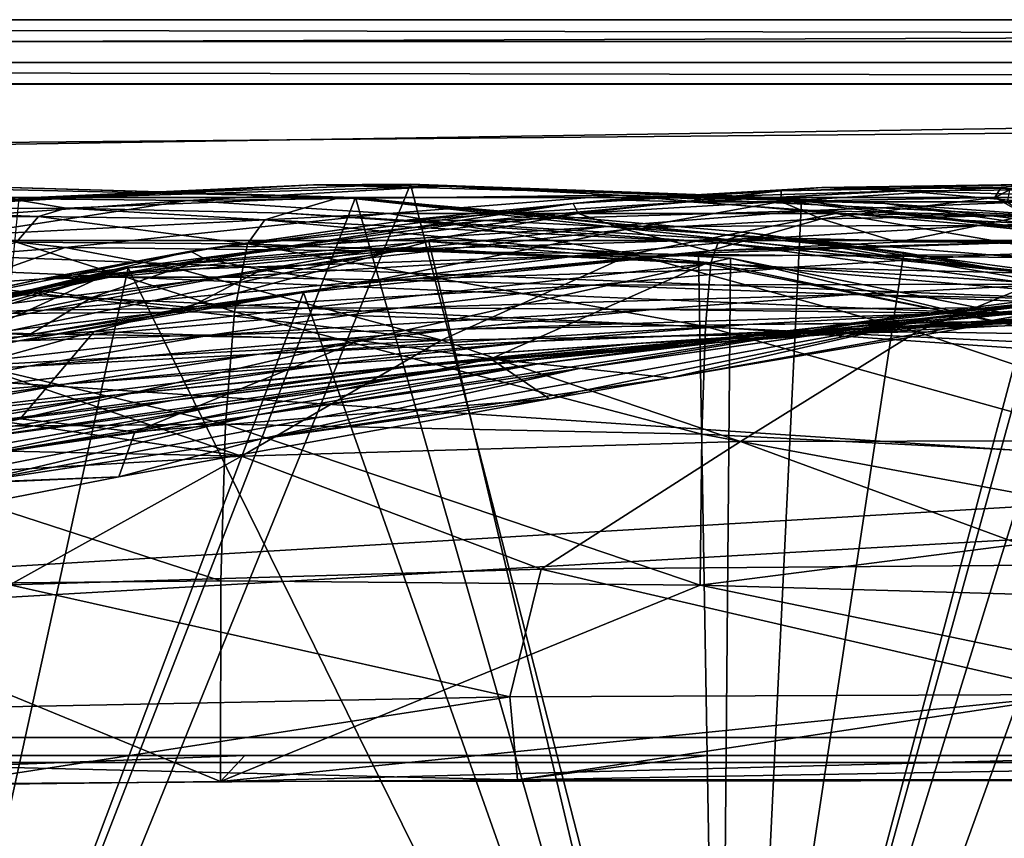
# Model space of a CAD drawing. Header units: metres. Extents: x 0 to 903, y -903 to 0.
# Tile 215 of 234: x 447 to 516, y -57 to 0. Entities that reach past the tile are written whole.
import ezdxf

# ---------------------------------------------------------------- set-up
doc = ezdxf.new("R2010")
doc.units = ezdxf.units.M

msp = doc.modelspace()

# ---------------------------------------------------------------- linework, layer by layer
at = {"layer": 'top0'}
for points in [[(842.079285, -37.838261, 2063.059814), (844.306091, -34.448139, 2063.059814), (133.377289, -4.519207, 2063.059814)], [(844.306091, -34.448139, 2063.059814), (847.696228, -32.221325, 2063.059814), (133.377289, -4.519207, 2063.059814)], [(133.377289, -4.519207, 2063.059814), (847.696228, -32.221325, 2063.059814), (887.377258, -4.519207, 2063.059814)], [(133.377289, -4.519207, 2063.059814), (163.519562, -51.518902, 2063.059814), (836.377136, -51.518902, 2063.059814)], [(842.079285, -37.838261, 2063.059814), (133.377289, -4.519207, 2063.059814), (836.377136, -51.518902, 2063.059814)], [(887.377258, -4.519207, 163.059708), (847.696228, -32.221325, 163.059708), (133.377289, -4.519207, 163.059708)], [(847.696228, -32.221325, 163.059708), (844.306091, -34.448139, 163.059708), (133.377289, -4.519207, 163.059708)], [(133.377289, -4.519207, 163.059708), (844.306091, -34.448139, 163.059708), (842.079285, -37.838261, 163.059708)], [(133.377289, -4.519207, 163.059708), (842.079285, -37.838261, 163.059708), (836.377136, -51.518902, 163.059708)], [(836.377136, -51.518902, 163.059708), (163.519562, -51.518902, 163.059708), (133.377289, -4.519207, 163.059708)], [(887.377258, -4.519207, 163.059708), (133.377289, -4.519207, 163.059708), (887.377258, -4.519207, 173.920044)], [(133.377289, -4.519207, 163.059708), (133.377289, -4.519207, 2063.059814), (887.377258, -4.519207, 173.920044)], [(887.377258, -4.519207, 173.920044), (133.377289, -4.519207, 2063.059814), (887.377258, -4.519207, 2051.920166)], [(133.377289, -4.519207, 2063.059814), (887.377258, -4.519207, 2063.059814), (887.377258, -4.519207, 2051.920166)], [(470.493347, -12.454998, 1608.189087), (440.62085, -11.577453, 1611.000122), (431.912292, -11.590517, 1608.211792)], [(436.486115, -99.686302, 1605.904907), (470.493347, -12.454998, 1608.189087), (431.912292, -11.590517, 1608.211792)], [(440.62085, -11.577453, 1611.000122), (450.223816, -13.199963, 1717.807373), (434.812103, -13.259575, 1717.66394)], [(497.423981, -101.513016, 620.164551), (438.393463, -99.792473, 620.119507), (474.334778, -11.520406, 617.807983)], [(438.393463, -99.792473, 620.119507), (446.94281, -12.499131, 617.833618), (474.334778, -11.520406, 617.807983)], [(467.553864, -11.55794, 614.797363), (439.788452, -13.09072, 614.894409), (447.631104, -12.537746, 562.615112)], [(446.94281, -12.499131, 617.833618), (439.788452, -13.09072, 614.894409), (467.553864, -11.55794, 614.797363)], [(440.62085, -11.577453, 1611.000122), (469.460388, -12.433165, 1611.014282), (450.223816, -13.199963, 1717.807373)], [(469.460388, -12.433165, 1611.014282), (440.62085, -11.577453, 1611.000122), (470.493347, -12.454998, 1608.189087)], [(474.334778, -11.520406, 617.807983), (446.94281, -12.499131, 617.833618), (467.553864, -11.55794, 614.797363)], [(467.553864, -11.55794, 614.797363), (447.631104, -12.537746, 562.615112), (476.623627, -11.650246, 562.581543)], [(476.623627, -11.650246, 562.581543), (447.631104, -12.537746, 562.615112), (458.735779, -12.652459, 509.307831)], [(458.735779, -12.652459, 509.307831), (488.904602, -12.282374, 509.239197), (476.623627, -11.650246, 562.581543)], [(474.334778, -11.520406, 617.807983), (467.553864, -11.55794, 614.797363), (497.530182, -12.353572, 614.80658)], [(497.530182, -12.353572, 614.80658), (467.553864, -11.55794, 614.797363), (476.623627, -11.650246, 562.581543)], [(501.71936, -12.687592, 617.838562), (474.334778, -11.520406, 617.807983), (497.530182, -12.353572, 614.80658)], [(474.334778, -11.520406, 617.807983), (501.71936, -12.687592, 617.838562), (497.423981, -101.513016, 620.164551)], [(488.904602, -12.282374, 509.239197), (507.57196, -12.879832, 562.68634), (476.623627, -11.650246, 562.581543)], [(476.623627, -11.650246, 562.581543), (507.57196, -12.879832, 562.68634), (497.530182, -12.353572, 614.80658)], [(515.708801, -11.727466, 838.24292), (518.843079, -11.52635, 895.604187), (500.294281, -11.990452, 838.314758)], [(518.843079, -11.52635, 895.604187), (503.143982, -11.74542, 895.662537), (500.294281, -11.990452, 838.314758)], [(518.843079, -11.52635, 895.604187), (524.70697, -11.857764, 952.495422), (503.143982, -11.74542, 895.662537)], [(519.129761, -11.558647, 875.126953), (518.843079, -11.52635, 895.604187), (515.708801, -11.727466, 838.24292)], [(516.312012, -11.92251, 818.808533), (519.129761, -11.558647, 875.126953), (515.708801, -11.727466, 838.24292)], [(472.839905, -13.564385, 456.759827), (488.904602, -12.282374, 509.239197), (458.735779, -12.652459, 509.307831)], [(504.144501, -13.566189, 456.6586), (488.904602, -12.282374, 509.239197), (472.839905, -13.564385, 456.759827)], [(488.300873, -12.607658, 895.702209), (485.726715, -12.882191, 838.363281), (503.143982, -11.74542, 895.662537)], [(503.143982, -11.74542, 895.662537), (485.726715, -12.882191, 838.363281), (500.294281, -11.990452, 838.314758)], [(485.726715, -12.882191, 838.363281), (486.092316, -13.578772, 780.316284), (500.294281, -11.990452, 838.314758)], [(500.294281, -11.990452, 838.314758), (486.092316, -13.578772, 780.316284), (500.281616, -12.722794, 780.268066)], [(508.872101, -11.992947, 952.533508), (488.300873, -12.607658, 895.702209), (503.143982, -11.74542, 895.662537)], [(493.85672, -12.760496, 952.559692), (488.300873, -12.607658, 895.702209), (508.872101, -11.992947, 952.533508)], [(520.69043, -13.823624, 509.420135), (488.904602, -12.282374, 509.239197), (504.144501, -13.566189, 456.6586)], [(520.69043, -13.823624, 509.420135), (507.57196, -12.879832, 562.68634), (488.904602, -12.282374, 509.239197)], [(517.560913, -12.74689, 1009.129333), (493.85672, -12.760496, 952.559692), (508.872101, -11.992947, 952.533508)], [(507.57196, -12.879832, 562.68634), (528.914673, -15.936707, 614.943726), (497.530182, -12.353572, 614.80658)], [(501.71936, -12.687592, 617.838562), (497.530182, -12.353572, 614.80658), (528.914673, -15.936707, 614.943726)], [(515.263489, -12.455976, 780.196472), (515.708801, -11.727466, 838.24292), (500.281616, -12.722794, 780.268066)], [(515.708801, -11.727466, 838.24292), (500.294281, -11.990452, 838.314758), (500.281616, -12.722794, 780.268066)], [(524.70697, -11.857764, 952.495422), (508.872101, -11.992947, 952.533508), (503.143982, -11.74542, 895.662537)], [(524.70697, -11.857764, 952.495422), (533.381409, -12.735279, 1009.112), (508.872101, -11.992947, 952.533508)], [(533.381409, -12.735279, 1009.112), (517.560913, -12.74689, 1009.129333), (508.872101, -11.992947, 952.533508)], [(516.312012, -11.92251, 818.808533), (515.708801, -11.727466, 838.24292), (515.263489, -12.455976, 780.196472)], [(516.154602, -12.79586, 761.850342), (516.312012, -11.92251, 818.808533), (515.263489, -12.455976, 780.196472)], [(439.788452, -13.09072, 614.894409), (420.31778, -15.217979, 562.786987), (447.631104, -12.537746, 562.615112)], [(447.631104, -12.537746, 562.615112), (420.31778, -15.217979, 562.786987), (430.100006, -14.685354, 509.626068)], [(447.631104, -12.537746, 562.615112), (430.100006, -14.685354, 509.626068), (458.735779, -12.652459, 509.307831)], [(458.735779, -12.652459, 509.307831), (430.100006, -14.685354, 509.626068), (442.764496, -15.107247, 457.192108)], [(436.486115, -99.686302, 1605.904907), (495.991272, -101.507111, 1605.857178), (470.493347, -12.454998, 1608.189087)], [(442.764496, -15.107247, 457.192108), (472.839905, -13.564385, 456.759827), (458.735779, -12.652459, 509.307831)], [(469.460388, -12.433165, 1611.014282), (465.652832, -13.537316, 1717.900269), (450.223816, -13.199963, 1717.807373)], [(458.950409, -16.198446, 838.390564), (485.726715, -12.882191, 838.363281), (474.269958, -14.020151, 895.723267)], [(485.726715, -12.882191, 838.363281), (458.950409, -16.198446, 838.390564), (459.917786, -16.734985, 780.342651)], [(486.092316, -13.578772, 780.316284), (485.726715, -12.882191, 838.363281), (459.917786, -16.734985, 780.342651)], [(465.652832, -13.537316, 1717.900269), (469.460388, -12.433165, 1611.014282), (496.523987, -15.397907, 1717.933838)], [(469.460388, -12.433165, 1611.014282), (498.121948, -14.931726, 1610.943604), (496.523987, -15.397907, 1717.933838)], [(498.121948, -14.931726, 1610.943604), (469.460388, -12.433165, 1611.014282), (508.894043, -16.291275, 1608.088501)], [(508.894043, -16.291275, 1608.088501), (469.460388, -12.433165, 1611.014282), (470.493347, -12.454998, 1608.189087)], [(495.991272, -101.507111, 1605.857178), (508.894043, -16.291275, 1608.088501), (470.493347, -12.454998, 1608.189087)], [(474.269958, -14.020151, 895.723267), (488.300873, -12.607658, 895.702209), (493.85672, -12.760496, 952.559692)], [(474.269958, -14.020151, 895.723267), (485.726715, -12.882191, 838.363281), (488.300873, -12.607658, 895.702209)], [(479.619019, -14.072236, 952.574036), (474.269958, -14.020151, 895.723267), (493.85672, -12.760496, 952.559692)], [(479.619019, -14.072236, 952.574036), (493.85672, -12.760496, 952.559692), (502.477234, -13.354754, 1009.141663)], [(486.092316, -13.578772, 780.316284), (489.402588, -14.701887, 721.319885), (500.281616, -12.722794, 780.268066)], [(500.281616, -12.722794, 780.268066), (489.402588, -14.701887, 721.319885), (503.110931, -13.94687, 721.286072)], [(502.477234, -13.354754, 1009.141663), (493.85672, -12.760496, 952.559692), (517.560913, -12.74689, 1009.129333)], [(501.71936, -12.687592, 617.838562), (528.363281, -15.90432, 617.922791), (497.423981, -101.513016, 620.164551)], [(515.263489, -12.455976, 780.196472), (500.281616, -12.722794, 780.268066), (503.110931, -13.94687, 721.286072)], [(528.363281, -15.90432, 617.922791), (501.71936, -12.687592, 617.838562), (528.914673, -15.936707, 614.943726)], [(529.325684, -14.027858, 1065.650024), (502.477234, -13.354754, 1009.141663), (517.560913, -12.74689, 1009.129333)], [(517.512024, -13.716209, 721.235718), (515.263489, -12.455976, 780.196472), (503.110931, -13.94687, 721.286072)], [(539.796692, -16.60578, 562.686707), (507.57196, -12.879832, 562.68634), (520.69043, -13.823624, 509.420135)], [(539.796692, -16.60578, 562.686707), (528.914673, -15.936707, 614.943726), (507.57196, -12.879832, 562.68634)], [(516.154602, -12.79586, 761.850342), (515.263489, -12.455976, 780.196472), (517.512024, -13.716209, 721.235718)], [(448.301758, -13.792759, 1772.519653), (432.489746, -13.960463, 1772.302612), (434.812103, -13.259575, 1717.66394)], [(434.812103, -13.259575, 1717.66394), (450.223816, -13.199963, 1717.807373), (448.301758, -13.792759, 1772.519653)], [(450.164978, -15.955181, 431.28775), (472.839905, -13.564385, 456.759827), (442.764496, -15.107247, 457.192108)], [(450.223816, -13.199963, 1717.807373), (464.144623, -14.011179, 1772.66394), (448.301758, -13.792759, 1772.519653)], [(489.893097, -16.398525, 405.125092), (472.839905, -13.564385, 456.759827), (450.164978, -15.955181, 431.28775)], [(450.223816, -13.199963, 1717.807373), (465.652832, -13.537316, 1717.900269), (464.144623, -14.011179, 1772.66394)], [(486.092316, -13.578772, 780.316284), (459.917786, -16.734985, 780.342651), (463.907623, -17.516373, 721.338074)], [(489.402588, -14.701887, 721.319885), (486.092316, -13.578772, 780.316284), (463.907623, -17.516373, 721.338074)], [(465.652832, -13.537316, 1717.900269), (495.890411, -15.602613, 1772.733154), (464.144623, -14.011179, 1772.66394)], [(495.890411, -15.602613, 1772.733154), (465.652832, -13.537316, 1717.900269), (496.523987, -15.397907, 1717.933838)], [(504.144501, -13.566189, 456.6586), (472.839905, -13.564385, 456.759827), (489.893097, -16.398525, 405.125092)], [(488.092499, -14.4817, 1009.148804), (479.619019, -14.072236, 952.574036), (502.477234, -13.354754, 1009.141663)], [(488.092499, -14.4817, 1009.148804), (502.477234, -13.354754, 1009.141663), (514.278748, -14.411329, 1065.6521)], [(522.29126, -16.69252, 404.999176), (504.144501, -13.566189, 456.6586), (489.893097, -16.398525, 405.125092)], [(514.278748, -14.411329, 1065.6521), (502.477234, -13.354754, 1009.141663), (529.325684, -14.027858, 1065.650024)], [(503.110931, -13.94687, 721.286072), (508.460419, -15.584117, 663.920166), (517.512024, -13.716209, 721.235718)], [(536.569641, -15.285351, 456.888458), (504.144501, -13.566189, 456.6586), (522.29126, -16.69252, 404.999176)], [(536.569641, -15.285351, 456.888458), (520.69043, -13.823624, 509.420135), (504.144501, -13.566189, 456.6586)], [(508.460419, -15.584117, 663.920166), (522.201233, -15.423938, 663.919556), (517.512024, -13.716209, 721.235718)], [(535.782043, -17.329136, 1511.832886), (563.811584, -13.714565, 1561.91748), (510.899231, -20.912622, 1511.640137)], [(563.811584, -13.714565, 1561.91748), (536.280823, -17.277678, 1561.998047), (510.899231, -20.912622, 1511.640137)], [(446.751587, -15.569982, 1827.190186), (432.489746, -13.960463, 1772.302612), (448.301758, -13.792759, 1772.519653)], [(462.931641, -15.688101, 1827.387939), (446.751587, -15.569982, 1827.190186), (448.301758, -13.792759, 1772.519653)], [(448.301758, -13.792759, 1772.519653), (464.144623, -14.011179, 1772.66394), (462.931641, -15.688101, 1827.387939)], [(461.000885, -15.902235, 895.725647), (458.950409, -16.198446, 838.390564), (474.269958, -14.020151, 895.723267)], [(461.000885, -15.902235, 895.725647), (474.269958, -14.020151, 895.723267), (479.619019, -14.072236, 952.574036)], [(466.111115, -15.851706, 952.576538), (461.000885, -15.902235, 895.725647), (479.619019, -14.072236, 952.574036)], [(464.144623, -14.011179, 1772.66394), (495.383057, -17.018021, 1827.502563), (462.931641, -15.688101, 1827.387939)], [(464.144623, -14.011179, 1772.66394), (495.890411, -15.602613, 1772.733154), (495.383057, -17.018021, 1827.502563)], [(466.111115, -15.851706, 952.576538), (479.619019, -14.072236, 952.574036), (488.092499, -14.4817, 1009.148804)], [(499.806885, -15.269579, 1065.653809), (488.092499, -14.4817, 1009.148804), (514.278748, -14.411329, 1065.6521)], [(489.402588, -14.701887, 721.319885), (495.319733, -16.183268, 663.899475), (503.110931, -13.94687, 721.286072)], [(503.110931, -13.94687, 721.286072), (495.319733, -16.183268, 663.899475), (508.460419, -15.584117, 663.920166)], [(514.278748, -14.411329, 1065.6521), (529.448608, -15.965605, 1122.301147), (499.806885, -15.269579, 1065.653809)], [(544.352112, -15.870751, 1122.300659), (514.278748, -14.411329, 1065.6521), (529.325684, -14.027858, 1065.650024)], [(529.448608, -15.965605, 1122.301147), (514.278748, -14.411329, 1065.6521), (544.352112, -15.870751, 1122.300659)], [(435.186981, -17.153196, 431.658691), (450.164978, -15.955181, 431.28775), (442.764496, -15.107247, 457.192108)], [(463.907623, -17.516373, 721.338074), (470.528442, -18.509378, 663.803223), (489.402588, -14.701887, 721.319885)], [(474.3638, -16.061007, 1009.150879), (466.111115, -15.851706, 952.576538), (488.092499, -14.4817, 1009.148804)], [(470.528442, -18.509378, 663.803223), (495.319733, -16.183268, 663.899475), (489.402588, -14.701887, 721.319885)], [(474.3638, -16.061007, 1009.150879), (488.092499, -14.4817, 1009.148804), (499.806885, -15.269579, 1065.653809)], [(498.121948, -14.931726, 1610.943604), (527.344788, -18.825037, 1717.76355), (496.523987, -15.397907, 1717.933838)], [(498.121948, -14.931726, 1610.943604), (526.554993, -19.059547, 1610.789307), (527.344788, -18.825037, 1717.76355)], [(526.554993, -19.059547, 1610.789307), (498.121948, -14.931726, 1610.943604), (546.891296, -23.081976, 1607.910889)], [(546.891296, -23.081976, 1607.910889), (498.121948, -14.931726, 1610.943604), (508.894043, -16.291275, 1608.088501)], [(462.014984, -20.449392, 1881.945313), (429.176331, -20.694532, 1881.330322), (446.751587, -15.569982, 1827.190186)], [(462.931641, -15.688101, 1827.387939), (462.014984, -20.449392, 1881.945313), (446.751587, -15.569982, 1827.190186)], [(453.281677, -18.026882, 952.567139), (448.439758, -18.177799, 895.709351), (466.111115, -15.851706, 952.576538)], [(448.439758, -18.177799, 895.709351), (461.000885, -15.902235, 895.725647), (466.111115, -15.851706, 952.576538)], [(474.3638, -16.061007, 1009.150879), (453.281677, -18.026882, 952.567139), (466.111115, -15.851706, 952.576538)], [(475.638916, -15.532643, 1564.910034), (496.003113, -101.507164, 1567.161255), (454.565094, -17.367258, 1564.958008)], [(475.638916, -15.532643, 1564.910034), (454.565094, -17.367258, 1564.958008), (474.040039, -15.95679, 1561.944458)], [(462.014984, -20.449392, 1881.945313), (462.931641, -15.688101, 1827.387939), (495.002411, -21.486528, 1882.114014)], [(462.931641, -15.688101, 1827.387939), (495.383057, -17.018021, 1827.502563), (495.002411, -21.486528, 1882.114014)], [(475.638916, -15.532643, 1564.910034), (474.040039, -15.95679, 1561.944458), (494.981476, -17.099455, 1561.972656)], [(485.874695, -16.551174, 1065.654785), (474.3638, -16.061007, 1009.150879), (499.806885, -15.269579, 1065.653809)], [(496.003113, -101.507164, 1567.161255), (475.638916, -15.532643, 1564.910034), (496.759338, -16.710913, 1564.940796)], [(496.759338, -16.710913, 1564.940796), (475.638916, -15.532643, 1564.910034), (494.981476, -17.099455, 1561.972656)], [(485.874695, -16.551174, 1065.654785), (499.806885, -15.269579, 1065.653809), (514.949768, -16.471502, 1122.30127)], [(494.513519, -16.345406, 660.885803), (519.723877, -15.519427, 660.90741), (495.319733, -16.183268, 663.899475)], [(495.991241, -101.507111, 658.655762), (519.723877, -15.519427, 660.90741), (494.513519, -16.345406, 660.885803)], [(495.319733, -16.183268, 663.899475), (519.723877, -15.519427, 660.90741), (508.460419, -15.584117, 663.920166)], [(495.890411, -15.602613, 1772.733154), (527.914978, -19.795883, 1827.241333), (495.383057, -17.018021, 1827.502563)], [(527.661804, -18.721035, 1772.509033), (495.890411, -15.602613, 1772.733154), (496.523987, -15.397907, 1717.933838)], [(495.890411, -15.602613, 1772.733154), (527.661804, -18.721035, 1772.509033), (527.914978, -19.795883, 1827.241333)], [(519.723877, -15.519427, 660.90741), (495.991241, -101.507111, 658.655762), (522.532288, -15.525632, 660.907227)], [(495.991241, -101.507111, 658.655762), (555.510315, -100.250816, 658.68866), (522.532288, -15.525632, 660.907227)], [(496.523987, -15.397907, 1717.933838), (527.344788, -18.825037, 1717.76355), (527.661804, -18.721035, 1772.509033)], [(499.806885, -15.269579, 1065.653809), (529.448608, -15.965605, 1122.301147), (514.949768, -16.471502, 1122.30127)], [(508.446198, -20.834852, 1457.984009), (560.594788, -15.275234, 1512.004272), (535.782043, -17.329136, 1511.832886)], [(530.795715, -18.504261, 1458.24292), (560.594788, -15.275234, 1512.004272), (508.446198, -20.834852, 1457.984009)], [(519.723877, -15.519427, 660.90741), (522.201233, -15.423938, 663.919556), (508.460419, -15.584117, 663.920166)], [(448.439758, -18.177799, 895.709351), (434.966492, -21.054705, 838.324768), (458.950409, -16.198446, 838.390564)], [(458.950409, -16.198446, 838.390564), (434.966492, -21.054705, 838.324768), (447.834137, -18.895727, 780.320801)], [(442.830261, -18.54491, 406.015778), (450.164978, -15.955181, 431.28775), (435.186981, -17.153196, 431.658691)], [(458.265411, -17.489773, 405.625305), (450.164978, -15.955181, 431.28775), (442.830261, -18.54491, 406.015778)], [(452.197479, -21.8262, 1518.983765), (474.040039, -15.95679, 1561.944458), (442.906311, -22.484701, 1518.765625)], [(474.040039, -15.95679, 1561.944458), (453.168549, -17.793518, 1562.034302), (442.906311, -22.484701, 1518.765625)], [(458.950409, -16.198446, 838.390564), (447.834137, -18.895727, 780.320801), (459.917786, -16.734985, 780.342651)], [(461.000885, -15.902235, 895.725647), (448.439758, -18.177799, 895.709351), (458.950409, -16.198446, 838.390564)], [(458.265411, -17.489773, 405.625305), (489.893097, -16.398525, 405.125092), (450.164978, -15.955181, 431.28775)], [(494.981476, -17.099455, 1561.972656), (474.040039, -15.95679, 1561.944458), (452.197479, -21.8262, 1518.983765)], [(454.565094, -17.367258, 1564.958008), (453.168549, -17.793518, 1562.034302), (474.040039, -15.95679, 1561.944458)], [(461.245117, -18.030481, 1009.147888), (453.281677, -18.026882, 952.567139), (474.3638, -16.061007, 1009.150879)], [(489.893097, -16.398525, 405.125092), (458.265411, -17.489773, 405.625305), (476.522217, -22.443432, 355.114563)], [(485.874695, -16.551174, 1065.654785), (461.245117, -18.030481, 1009.147888), (474.3638, -16.061007, 1009.150879)], [(466.842743, -19.097067, 660.813721), (494.513519, -16.345406, 660.885803), (470.528442, -18.509378, 663.803223)], [(466.842743, -19.097067, 660.813721), (495.991241, -101.507111, 658.655762), (494.513519, -16.345406, 660.885803)], [(470.528442, -18.509378, 663.803223), (494.513519, -16.345406, 660.885803), (495.319733, -16.183268, 663.899475)], [(509.806885, -21.854267, 354.61145), (489.893097, -16.398525, 405.125092), (476.522217, -22.443432, 355.114563)], [(485.874695, -16.551174, 1065.654785), (514.949768, -16.471502, 1122.30127), (500.8302, -17.35783, 1122.301025)], [(522.29126, -16.69252, 404.999176), (489.893097, -16.398525, 405.125092), (509.806885, -21.854267, 354.61145)], [(508.894043, -16.291275, 1608.088501), (495.991272, -101.507111, 1605.857178), (546.891296, -23.081976, 1607.910889)], [(497.423981, -101.513016, 620.164551), (528.363281, -15.90432, 617.922791), (556.464417, -100.205589, 620.13031)], [(500.8302, -17.35783, 1122.301025), (514.949768, -16.471502, 1122.30127), (533.693604, -18.121681, 1179.18457)], [(514.949768, -16.471502, 1122.30127), (529.448608, -15.965605, 1122.301147), (548.159058, -18.051569, 1179.180542)], [(514.949768, -16.471502, 1122.30127), (548.159058, -18.051569, 1179.180542), (533.693604, -18.121681, 1179.18457)], [(447.834137, -18.895727, 780.320801), (452.033478, -19.46191, 721.322388), (459.917786, -16.734985, 780.342651)], [(459.917786, -16.734985, 780.342651), (452.033478, -19.46191, 721.322388), (463.907623, -17.516373, 721.338074)], [(470.781799, -22.460718, 1519.420044), (494.981476, -17.099455, 1561.972656), (452.197479, -21.8262, 1518.983765)], [(461.245117, -18.030481, 1009.147888), (485.874695, -16.551174, 1065.654785), (472.444244, -18.209492, 1065.655396)], [(494.981476, -17.099455, 1561.972656), (470.781799, -22.460718, 1519.420044), (479.983337, -23.747101, 1519.638184)], [(472.444244, -18.209492, 1065.655396), (485.874695, -16.551174, 1065.654785), (500.8302, -17.35783, 1122.301025)], [(515.546143, -21.173973, 1562.117554), (494.981476, -17.099455, 1561.972656), (479.983337, -23.747101, 1519.638184)], [(496.759338, -16.710913, 1564.940796), (494.981476, -17.099455, 1561.972656), (515.546143, -21.173973, 1562.117554)], [(495.383057, -17.018021, 1827.502563), (528.104187, -23.79738, 1881.834229), (495.002411, -21.486528, 1882.114014)], [(495.383057, -17.018021, 1827.502563), (527.914978, -19.795883, 1827.241333), (528.104187, -23.79738, 1881.834229)], [(517.500244, -20.846918, 1565.049072), (496.003113, -101.507164, 1567.161255), (496.759338, -16.710913, 1564.940796)], [(517.500244, -20.846918, 1565.049072), (496.759338, -16.710913, 1564.940796), (515.546143, -21.173973, 1562.117554)], [(543.253235, -22.424149, 354.476257), (522.29126, -16.69252, 404.999176), (509.806885, -21.854267, 354.61145)], [(453.168549, -17.793518, 1562.034302), (415.583466, -28.308121, 1518.111328), (433.676605, -23.789267, 1518.547607)], [(453.168549, -17.793518, 1562.034302), (432.77359, -22.580969, 1562.240112), (415.583466, -28.308121, 1518.111328)], [(433.967316, -22.182774, 1565.084106), (432.77359, -22.580969, 1562.240112), (453.168549, -17.793518, 1562.034302)], [(442.906311, -22.484701, 1518.765625), (453.168549, -17.793518, 1562.034302), (433.676605, -23.789267, 1518.547607)], [(454.565094, -17.367258, 1564.958008), (436.501892, -99.687195, 1567.113647), (433.967316, -22.182774, 1565.084106)], [(454.565094, -17.367258, 1564.958008), (433.967316, -22.182774, 1565.084106), (453.168549, -17.793518, 1562.034302)], [(496.003113, -101.507164, 1567.161255), (436.501892, -99.687195, 1567.113647), (454.565094, -17.367258, 1564.958008)], [(476.522217, -22.443432, 355.114563), (458.265411, -17.489773, 405.625305), (442.830261, -18.54491, 406.015778)], [(452.033478, -19.46191, 721.322388), (458.85379, -20.152, 663.731873), (463.907623, -17.516373, 721.338074)], [(458.85379, -20.152, 663.731873), (470.528442, -18.509378, 663.803223), (463.907623, -17.516373, 721.338074)], [(500.8302, -17.35783, 1122.301025), (487.062866, -18.599287, 1122.300415), (472.444244, -18.209492, 1065.655396)], [(486.070496, -24.453058, 1457.692871), (508.446198, -20.834852, 1457.984009), (535.782043, -17.329136, 1511.832886)], [(535.782043, -17.329136, 1511.832886), (510.899231, -20.912622, 1511.640137), (486.070496, -24.453058, 1457.692871)], [(500.8302, -17.35783, 1122.301025), (519.401733, -18.515184, 1179.183228), (487.062866, -18.599287, 1122.300415)], [(510.899231, -20.912622, 1511.640137), (536.280823, -17.277678, 1561.998047), (492.524994, -25.071135, 1525.593872)], [(536.280823, -17.277678, 1561.998047), (515.546143, -21.173973, 1562.117554), (492.524994, -25.071135, 1525.593872)], [(519.401733, -18.515184, 1179.183228), (500.8302, -17.35783, 1122.301025), (533.693604, -18.121681, 1179.18457)], [(530.795715, -18.504261, 1458.24292), (503.659515, -21.463589, 1403.576782), (552.886475, -17.423899, 1458.469604)], [(503.659515, -21.463589, 1403.576782), (523.590881, -19.92218, 1403.821655), (552.886475, -17.423899, 1458.469604)], [(517.500244, -20.846918, 1565.049072), (515.546143, -21.173973, 1562.117554), (536.280823, -17.277678, 1561.998047)], [(434.966492, -21.054705, 838.324768), (448.439758, -18.177799, 895.709351), (436.528656, -20.77619, 895.674438)], [(442.830261, -18.54491, 406.015778), (435.481812, -21.789408, 381.116577), (476.522217, -22.443432, 355.114563)], [(441.075623, -20.530994, 952.545898), (436.528656, -20.77619, 895.674438), (453.281677, -18.026882, 952.567139)], [(436.528656, -20.77619, 895.674438), (448.439758, -18.177799, 895.709351), (453.281677, -18.026882, 952.567139)], [(441.075623, -20.530994, 952.545898), (453.281677, -18.026882, 952.567139), (461.245117, -18.030481, 1009.147888)], [(441.075623, -20.530994, 952.545898), (461.245117, -18.030481, 1009.147888), (448.687317, -20.332975, 1009.139709)], [(448.687317, -20.332975, 1009.139709), (461.245117, -18.030481, 1009.147888), (472.444244, -18.209492, 1065.655396)], [(472.444244, -18.209492, 1065.655396), (459.475494, -20.202732, 1065.655396), (448.687317, -20.332975, 1009.139709)], [(458.85379, -20.152, 663.731873), (466.842743, -19.097067, 660.813721), (470.528442, -18.509378, 663.803223)], [(487.062866, -18.599287, 1122.300415), (459.475494, -20.202732, 1065.655396), (472.444244, -18.209492, 1065.655396)], [(487.062866, -18.599287, 1122.300415), (473.619904, -20.17515, 1122.299561), (459.475494, -20.202732, 1065.655396)], [(487.062866, -18.599287, 1122.300415), (505.269989, -19.233835, 1179.17627), (473.619904, -20.17515, 1122.299561)], [(508.446198, -20.834852, 1457.984009), (483.567261, -24.04295, 1403.297119), (530.795715, -18.504261, 1458.24292)], [(483.567261, -24.04295, 1403.297119), (503.659515, -21.463589, 1403.576782), (530.795715, -18.504261, 1458.24292)], [(519.401733, -18.515184, 1179.183228), (505.269989, -19.233835, 1179.17627), (487.062866, -18.599287, 1122.300415)], [(505.269989, -19.233835, 1179.17627), (519.401733, -18.515184, 1179.183228), (541.693848, -20.047804, 1236.099121)], [(434.966492, -21.054705, 838.324768), (436.348541, -21.3613, 780.275574), (447.834137, -18.895727, 780.320801)], [(436.348541, -21.3613, 780.275574), (440.678894, -21.700401, 721.290283), (447.834137, -18.895727, 780.320801)], [(439.487976, -23.753292, 660.691772), (436.486115, -99.686302, 658.70343), (466.842743, -19.097067, 660.813721)], [(436.486115, -99.686302, 658.70343), (495.991241, -101.507111, 658.655762), (466.842743, -19.097067, 660.813721)], [(439.487976, -23.753292, 660.691772), (466.842743, -19.097067, 660.813721), (447.641571, -22.06394, 663.647583)], [(447.834137, -18.895727, 780.320801), (440.678894, -21.700401, 721.290283), (452.033478, -19.46191, 721.322388)], [(466.842743, -19.097067, 660.813721), (458.85379, -20.152, 663.731873), (447.641571, -22.06394, 663.647583)], [(505.269989, -19.233835, 1179.17627), (491.285797, -20.28372, 1179.163696), (473.619904, -20.17515, 1122.299561)], [(491.285797, -20.28372, 1179.163696), (505.269989, -19.233835, 1179.17627), (527.168701, -20.137524, 1236.082886)], [(527.168701, -20.137524, 1236.082886), (505.269989, -19.233835, 1179.17627), (541.693848, -20.047804, 1236.099121)], [(440.678894, -21.700401, 721.290283), (447.641571, -22.06394, 663.647583), (452.033478, -19.46191, 721.322388)], [(452.033478, -19.46191, 721.322388), (447.641571, -22.06394, 663.647583), (458.85379, -20.152, 663.731873)], [(497.267059, -22.222027, 1348.372314), (523.590881, -19.92218, 1403.821655), (479.291046, -24.173979, 1348.152954)], [(523.590881, -19.92218, 1403.821655), (503.659515, -21.463589, 1403.576782), (479.291046, -24.173979, 1348.152954)], [(515.051147, -21.069534, 1348.560547), (543.192749, -19.355036, 1404.03186), (497.267059, -22.222027, 1348.372314)], [(543.192749, -19.355036, 1404.03186), (523.590881, -19.92218, 1403.821655), (497.267059, -22.222027, 1348.372314)], [(562.306824, -19.667585, 1404.207275), (543.192749, -19.355036, 1404.03186), (515.051147, -21.069534, 1348.560547)], [(532.533447, -20.647058, 1348.717896), (562.306824, -19.667585, 1404.207275), (515.051147, -21.069534, 1348.560547)], [(462.014984, -20.449392, 1881.945313), (461.395416, -28.317274, 1936.170898), (429.176331, -20.694532, 1881.330322)], [(459.475494, -20.202732, 1065.655396), (436.637848, -22.91737, 1009.126465), (448.687317, -20.332975, 1009.139709)], [(459.475494, -20.202732, 1065.655396), (446.926056, -22.494465, 1065.654785), (436.637848, -22.91737, 1009.126465)], [(436.637848, -22.91737, 1009.126465), (441.075623, -20.530994, 952.545898), (448.687317, -20.332975, 1009.139709)], [(446.926056, -22.494465, 1065.654785), (473.619904, -20.17515, 1122.299561), (460.472687, -22.069218, 1122.298218)], [(473.619904, -20.17515, 1122.299561), (446.926056, -22.494465, 1065.654785), (459.475494, -20.202732, 1065.655396)], [(473.619904, -20.17515, 1122.299561), (491.285797, -20.28372, 1179.163696), (460.472687, -22.069218, 1122.298218)], [(491.285797, -20.28372, 1179.163696), (477.437927, -21.674414, 1179.145752), (460.472687, -22.069218, 1122.298218)], [(461.395416, -28.317274, 1936.170898), (462.014984, -20.449392, 1881.945313), (494.74881, -29.019733, 1936.401733)], [(494.74881, -29.019733, 1936.401733), (462.014984, -20.449392, 1881.945313), (495.002411, -21.486528, 1882.114014)], [(477.437927, -21.674414, 1179.145752), (491.285797, -20.28372, 1179.163696), (512.573975, -20.552483, 1236.052734)], [(497.919495, -21.333569, 1236.008545), (477.437927, -21.674414, 1179.145752), (512.573975, -20.552483, 1236.052734)], [(515.051147, -21.069534, 1348.560547), (490.14212, -22.668257, 1292.439209), (532.533447, -20.647058, 1348.717896)], [(490.14212, -22.668257, 1292.439209), (506.160736, -21.597239, 1292.558105), (532.533447, -20.647058, 1348.717896)], [(512.573975, -20.552483, 1236.052734), (491.285797, -20.28372, 1179.163696), (527.168701, -20.137524, 1236.082886)], [(497.919495, -21.333569, 1236.008545), (512.573975, -20.552483, 1236.052734), (537.549622, -20.998642, 1292.726196)], [(532.533447, -20.647058, 1348.717896), (506.160736, -21.597239, 1292.558105), (549.614319, -20.866404, 1348.844116)], [(512.573975, -20.552483, 1236.052734), (527.168701, -20.137524, 1236.082886), (552.825684, -21.327812, 1292.775269)], [(537.549622, -20.998642, 1292.726196), (512.573975, -20.552483, 1236.052734), (552.825684, -21.327812, 1292.775269)], [(461.395416, -28.317274, 1936.170898), (428.188019, -28.625902, 1935.435791), (429.176331, -20.694532, 1881.330322)], [(463.488617, -27.690105, 1402.98291), (508.446198, -20.834852, 1457.984009), (486.070496, -24.453058, 1457.692871)], [(483.567261, -24.04295, 1403.297119), (508.446198, -20.834852, 1457.984009), (463.488617, -27.690105, 1402.98291)], [(483.21991, -22.521439, 1235.950317), (463.717316, -23.417582, 1179.122314), (497.919495, -21.333569, 1236.008545)], [(463.717316, -23.417582, 1179.122314), (477.437927, -21.674414, 1179.145752), (497.919495, -21.333569, 1236.008545)], [(510.899231, -20.912622, 1511.640137), (463.90155, -29.351326, 1457.369507), (486.070496, -24.453058, 1457.692871)], [(486.243317, -26.01474, 1511.426025), (463.90155, -29.351326, 1457.369507), (510.899231, -20.912622, 1511.640137)], [(497.267059, -22.222027, 1348.372314), (473.984528, -24.335777, 1292.296997), (515.051147, -21.069534, 1348.560547)], [(473.984528, -24.335777, 1292.296997), (490.14212, -22.668257, 1292.439209), (515.051147, -21.069534, 1348.560547)], [(479.983337, -23.747101, 1519.638184), (492.524994, -25.071135, 1525.593872), (515.546143, -21.173973, 1562.117554)], [(506.160736, -21.597239, 1292.558105), (483.21991, -22.521439, 1235.950317), (521.980408, -21.063517, 1292.653809)], [(483.21991, -22.521439, 1235.950317), (497.919495, -21.333569, 1236.008545), (521.980408, -21.063517, 1292.653809)], [(510.899231, -20.912622, 1511.640137), (492.524994, -25.071135, 1525.593872), (486.243317, -26.01474, 1511.426025)], [(555.51825, -100.25045, 1567.128418), (496.003113, -101.507164, 1567.161255), (517.500244, -20.846918, 1565.049072)], [(521.980408, -21.063517, 1292.653809), (497.919495, -21.333569, 1236.008545), (537.549622, -20.998642, 1292.726196)], [(506.160736, -21.597239, 1292.558105), (521.980408, -21.063517, 1292.653809), (549.614319, -20.866404, 1348.844116)], [(426.248718, -26.636244, 663.443481), (447.641571, -22.06394, 663.647583), (440.678894, -21.700401, 721.290283)], [(439.487976, -23.753292, 660.691772), (447.641571, -22.06394, 663.647583), (426.248718, -26.636244, 663.443481)], [(430.803101, -27.758911, 1472.950806), (452.197479, -21.8262, 1518.983765), (442.906311, -22.484701, 1518.765625)], [(430.803101, -27.758911, 1472.950806), (447.011566, -27.947353, 1473.652832), (452.197479, -21.8262, 1518.983765)], [(435.481812, -21.789408, 381.116577), (443.884186, -24.209671, 355.985626), (476.522217, -22.443432, 355.114563)], [(447.011566, -27.947353, 1473.652832), (470.781799, -22.460718, 1519.420044), (452.197479, -21.8262, 1518.983765)], [(460.472687, -22.069218, 1122.298218), (477.437927, -21.674414, 1179.145752), (447.592407, -24.269331, 1122.296509)], [(477.437927, -21.674414, 1179.145752), (463.717316, -23.417582, 1179.122314), (447.592407, -24.269331, 1122.296509)], [(479.291046, -24.173979, 1348.152954), (503.659515, -21.463589, 1403.576782), (461.240997, -26.972757, 1347.90271)], [(503.659515, -21.463589, 1403.576782), (483.567261, -24.04295, 1403.297119), (461.240997, -26.972757, 1347.90271)], [(490.14212, -22.668257, 1292.439209), (468.495483, -24.154392, 1235.878174), (506.160736, -21.597239, 1292.558105)], [(468.495483, -24.154392, 1235.878174), (483.21991, -22.521439, 1235.950317), (506.160736, -21.597239, 1292.558105)], [(509.806885, -21.854267, 354.61145), (476.522217, -22.443432, 355.114563), (497.448395, -29.539288, 305.797028)], [(495.002411, -21.486528, 1882.114014), (528.229126, -30.727295, 1936.125732), (494.74881, -29.019733, 1936.401733)], [(495.002411, -21.486528, 1882.114014), (528.104187, -23.79738, 1881.834229), (528.229126, -30.727295, 1936.125732)], [(532.48645, -29.475296, 305.371277), (509.806885, -21.854267, 354.61145), (497.448395, -29.539288, 305.797028)], [(543.253235, -22.424149, 354.476257), (509.806885, -21.854267, 354.61145), (532.48645, -29.475296, 305.371277)], [(434.751526, -25.053854, 1065.653687), (446.926056, -22.494465, 1065.654785), (460.472687, -22.069218, 1122.298218)], [(460.472687, -22.069218, 1122.298218), (447.592407, -24.269331, 1122.296509), (434.751526, -25.053854, 1065.653687)], [(476.522217, -22.443432, 355.114563), (443.884186, -24.209671, 355.985626), (462.501282, -30.561993, 306.527161)], [(470.781799, -22.460718, 1519.420044), (447.011566, -27.947353, 1473.652832), (455.047943, -28.865408, 1474.003906)], [(468.495483, -24.154392, 1235.878174), (450.117371, -25.525948, 1179.093262), (483.21991, -22.521439, 1235.950317)], [(450.117371, -25.525948, 1179.093262), (463.717316, -23.417582, 1179.122314), (483.21991, -22.521439, 1235.950317)], [(473.984528, -24.335777, 1292.296997), (453.771515, -26.266474, 1235.791992), (490.14212, -22.668257, 1292.439209)], [(453.771515, -26.266474, 1235.791992), (468.495483, -24.154392, 1235.878174), (490.14212, -22.668257, 1292.439209)], [(479.983337, -23.747101, 1519.638184), (470.781799, -22.460718, 1519.420044), (455.047943, -28.865408, 1474.003906)], [(479.291046, -24.173979, 1348.152954), (457.755096, -26.647066, 1292.13147), (497.267059, -22.222027, 1348.372314)], [(457.755096, -26.647066, 1292.13147), (473.984528, -24.335777, 1292.296997), (497.267059, -22.222027, 1348.372314)], [(497.448395, -29.539288, 305.797028), (476.522217, -22.443432, 355.114563), (462.501282, -30.561993, 306.527161)], [(447.592407, -24.269331, 1122.296509), (463.717316, -23.417582, 1179.122314), (434.950378, -26.767199, 1122.294556)], [(463.717316, -23.417582, 1179.122314), (450.117371, -25.525948, 1179.093262), (434.950378, -26.767199, 1122.294556)], [(495.991272, -101.507111, 1605.857178), (555.510315, -100.250816, 1605.890137), (546.891296, -23.081976, 1607.910889)], [(461.240997, -26.972757, 1347.90271), (483.567261, -24.04295, 1403.297119), (443.239197, -30.641474, 1347.621338)], [(483.567261, -24.04295, 1403.297119), (463.488617, -27.690105, 1402.98291), (443.239197, -30.641474, 1347.621338)], [(455.047943, -28.865408, 1474.003906), (484.0896, -26.539154, 1511.499878), (479.983337, -23.747101, 1519.638184)], [(484.0896, -26.539154, 1511.499878), (492.524994, -25.071135, 1525.593872), (479.983337, -23.747101, 1519.638184)], [(462.501282, -30.561993, 306.527161), (443.884186, -24.209671, 355.985626), (427.959961, -25.543945, 356.559143)], [(434.751526, -25.053854, 1065.653687), (447.592407, -24.269331, 1122.296509), (434.950378, -26.767199, 1122.294556)], [(453.771515, -26.266474, 1235.791992), (436.633972, -28.012222, 1179.058716), (468.495483, -24.154392, 1235.878174)], [(436.633972, -28.012222, 1179.058716), (450.117371, -25.525948, 1179.093262), (468.495483, -24.154392, 1235.878174)], [(457.755096, -26.647066, 1292.13147), (439.077972, -28.885721, 1235.691895), (473.984528, -24.335777, 1292.296997)], [(439.077972, -28.885721, 1235.691895), (453.771515, -26.266474, 1235.791992), (473.984528, -24.335777, 1292.296997)], [(461.240997, -26.972757, 1347.90271), (441.526672, -29.635101, 1291.942627), (479.291046, -24.173979, 1348.152954)], [(441.526672, -29.635101, 1291.942627), (457.755096, -26.647066, 1292.13147), (479.291046, -24.173979, 1348.152954)], [(443.59845, -32.400627, 1402.633789), (463.488617, -27.690105, 1402.98291), (486.070496, -24.453058, 1457.692871)], [(486.070496, -24.453058, 1457.692871), (463.90155, -29.351326, 1457.369507), (443.59845, -32.400627, 1402.633789)], [(492.524994, -25.071135, 1525.593872), (484.0896, -26.539154, 1511.499878), (486.243317, -26.01474, 1511.426025)], [(427.959961, -25.543945, 356.559143), (420.104492, -29.656506, 332.282196), (462.501282, -30.561993, 306.527161)], [(434.950378, -26.767199, 1122.294556), (450.117371, -25.525948, 1179.093262), (422.518158, -29.558035, 1122.292114)], [(450.117371, -25.525948, 1179.093262), (436.633972, -28.012222, 1179.058716), (422.518158, -29.558035, 1122.292114)], [(486.243317, -26.01474, 1511.426025), (484.0896, -26.539154, 1511.499878), (463.90155, -29.351326, 1457.369507)], [(439.077972, -28.885721, 1235.691895), (423.265381, -30.888161, 1179.018677), (453.771515, -26.266474, 1235.791992)], [(423.265381, -30.888161, 1179.018677), (436.633972, -28.012222, 1179.058716), (453.771515, -26.266474, 1235.791992)], [(441.526672, -29.635101, 1291.942627), (424.448486, -32.032661, 1235.577759), (457.755096, -26.647066, 1292.13147)], [(424.448486, -32.032661, 1235.577759), (439.077972, -28.885721, 1235.691895), (457.755096, -26.647066, 1292.13147)], [(484.0896, -26.539154, 1511.499878), (453.918274, -32.010281, 1457.469482), (463.90155, -29.351326, 1457.369507)], [(453.918274, -32.010281, 1457.469482), (484.0896, -26.539154, 1511.499878), (455.047943, -28.865408, 1474.003906)], [(443.239197, -30.641474, 1347.621338), (425.375366, -33.317085, 1291.730469), (461.240997, -26.972757, 1347.90271)], [(425.375366, -33.317085, 1291.730469), (441.526672, -29.635101, 1291.942627), (461.240997, -26.972757, 1347.90271)], [(447.011566, -27.947353, 1473.652832), (430.803101, -27.758911, 1472.950806), (424.920715, -33.270531, 1426.933105)], [(455.047943, -28.865408, 1474.003906), (447.011566, -27.947353, 1473.652832), (424.920715, -33.270531, 1426.933105)], [(425.408478, -35.178562, 1347.30896), (463.488617, -27.690105, 1402.98291), (443.59845, -32.400627, 1402.633789)], [(443.239197, -30.641474, 1347.621338), (463.488617, -27.690105, 1402.98291), (425.408478, -35.178562, 1347.30896)], [(424.920715, -33.270531, 1426.933105), (453.918274, -32.010281, 1457.469482), (455.047943, -28.865408, 1474.003906)], [(461.073547, -39.287197, 1989.900391), (427.646545, -39.61805, 1989.055786), (428.188019, -28.625902, 1935.435791)], [(461.395416, -28.317274, 1936.170898), (461.073547, -39.287197, 1989.900391), (428.188019, -28.625902, 1935.435791)], [(461.073547, -39.287197, 1989.900391), (461.395416, -28.317274, 1936.170898), (494.622528, -39.602764, 1990.200928)], [(494.622528, -39.602764, 1990.200928), (461.395416, -28.317274, 1936.170898), (494.74881, -29.019733, 1936.401733)], [(463.90155, -29.351326, 1457.369507), (453.918274, -32.010281, 1457.469482), (443.59845, -32.400627, 1402.633789)], [(497.448395, -29.539288, 305.797028), (462.501282, -30.561993, 306.527161), (483.487183, -38.477341, 258.177063)], [(520.973633, -38.167416, 257.737305), (497.448395, -29.539288, 305.797028), (483.487183, -38.477341, 258.177063)], [(494.74881, -29.019733, 1936.401733), (528.267456, -35.283249, 1963.10791), (494.622528, -39.602764, 1990.200928)], [(528.229126, -30.727295, 1936.125732), (528.267456, -35.283249, 1963.10791), (494.74881, -29.019733, 1936.401733)], [(532.48645, -29.475296, 305.371277), (497.448395, -29.539288, 305.797028), (520.973633, -38.167416, 257.737305)], [(420.104492, -29.656506, 332.282196), (428.331787, -32.583176, 307.561737), (462.501282, -30.561993, 306.527161)], [(462.501282, -30.561993, 306.527161), (428.331787, -32.583176, 307.561737), (446.280334, -39.583576, 258.79776)], [(483.487183, -38.477341, 258.177063), (462.501282, -30.561993, 306.527161), (446.280334, -39.583576, 258.79776)], [(426.55246, -37.351677, 1402.492554), (453.918274, -32.010281, 1457.469482), (424.920715, -33.270531, 1426.933105)], [(453.918274, -32.010281, 1457.469482), (426.55246, -37.351677, 1402.492554), (443.59845, -32.400627, 1402.633789)], [(528.267456, -35.283249, 1963.10791), (528.289734, -40.561356, 1989.954346), (494.622528, -39.602764, 1990.200928)], [(446.280334, -39.583576, 258.79776), (481.309479, -47.421543, 210.920059), (483.487183, -38.477341, 258.177063)], [(481.309479, -47.421543, 210.920059), (521.375916, -47.253014, 210.920059), (483.487183, -38.477341, 258.177063)], [(483.487183, -38.477341, 258.177063), (521.375916, -47.253014, 210.920059), (520.973633, -38.167416, 257.737305)], [(427.646545, -39.61805, 1989.055786), (461.073547, -39.287197, 1989.900391), (461.049896, -53.340942, 2042.971069)], [(461.049896, -53.340942, 2042.971069), (461.073547, -39.287197, 1989.900391), (494.622528, -39.602764, 1990.200928)], [(394.131256, -54.164406, 2040.5354), (427.646545, -39.61805, 1989.055786), (461.049896, -53.340942, 2042.971069)], [(441.301514, -48.22258, 210.920059), (481.309479, -47.421543, 210.920059), (446.280334, -39.583576, 258.79776)], [(461.049896, -53.340942, 2042.971069), (494.622528, -39.602764, 1990.200928), (528.295898, -46.55732, 2016.645264)], [(494.622528, -39.602764, 1990.200928), (528.289734, -40.561356, 1989.954346), (528.295898, -46.55732, 2016.645264)], [(528.286011, -53.266441, 2043.160522), (461.049896, -53.340942, 2042.971069), (528.295898, -46.55732, 2016.645264)], [(481.309479, -47.421543, 210.920059), (441.301514, -48.22258, 210.920059), (441.827484, -53.501369, 183.339325)], [(481.845245, -53.237633, 182.569183), (481.309479, -47.421543, 210.920059), (441.827484, -53.501369, 183.339325)], [(521.375916, -47.253014, 210.920059), (481.309479, -47.421543, 210.920059), (481.845245, -53.237633, 182.569183)], [(521.871216, -53.240837, 182.600021), (521.375916, -47.253014, 210.920059), (481.845245, -53.237633, 182.569183)], [(836.377136, -51.518902, 163.059708), (495.105316, -51.518902, 182.490662), (163.519562, -51.518902, 163.059708)], [(495.105316, -51.518902, 182.490662), (411.783142, -51.518902, 184.444412), (163.519562, -51.518902, 163.059708)], [(163.519562, -51.518902, 2063.059814), (395.558533, -51.518902, 2040.610718), (462.743958, -51.518902, 2043.003296)], [(462.743958, -51.518902, 2043.003296), (529.971802, -51.518902, 2043.136353), (163.519562, -51.518902, 2063.059814)], [(529.971802, -51.518902, 2043.136353), (836.377136, -51.518902, 2063.059814), (163.519562, -51.518902, 2063.059814)], [(461.049896, -53.340942, 2042.971069), (462.743958, -51.518902, 2043.003296), (394.131256, -54.164406, 2040.5354)], [(462.743958, -51.518902, 2043.003296), (395.558533, -51.518902, 2040.610718), (394.131256, -54.164406, 2040.5354)], [(411.783142, -51.518902, 184.444412), (481.845245, -53.237633, 182.569183), (441.827484, -53.501369, 183.339325)], [(411.783142, -51.518902, 184.444412), (495.105316, -51.518902, 182.490662), (481.845245, -53.237633, 182.569183)], [(528.286011, -53.266441, 2043.160522), (529.971802, -51.518902, 2043.136353), (461.049896, -53.340942, 2042.971069)], [(529.971802, -51.518902, 2043.136353), (462.743958, -51.518902, 2043.003296), (461.049896, -53.340942, 2042.971069)], [(495.105316, -51.518902, 182.490662), (578.441589, -51.518902, 184.0103), (481.845245, -53.237633, 182.569183)], [(481.845245, -53.237633, 182.569183), (578.441589, -51.518902, 184.0103), (521.871216, -53.240837, 182.600021)], [(578.441589, -51.518902, 184.0103), (495.105316, -51.518902, 182.490662), (836.377136, -51.518902, 163.059708)]]:
    msp.add_3dface(points, dxfattribs=at)
at = {"layer": 'top0123413'}
for points in [[(902.537842, 0), (0, 0), (901.01062, -1.527202, 175)], [(0, 0), (1.527202, -1.527202, 175), (901.01062, -1.527202, 175)], [(902.537842, 0), (3.000114, -3.000114), (0, 0)], [(899.53772, -3.000114), (3.000114, -3.000114), (902.537842, 0)], [(1.527202, -1.527202, 175), (20.424814, -15.458053, 175), (901.01062, -1.527202, 175)], [(20.424814, -15.458053, 175), (882.116272, -15.461334, 175), (901.01062, -1.527202, 175)], [(4.501135, -4.501135, 172), (3.000114, -3.000114), (898.036682, -4.501135, 172)], [(3.000114, -3.000114), (899.53772, -3.000114), (898.036682, -4.501135, 172)], [(898.036682, -4.501135, 172), (20.424814, -12.458053, 172), (4.501135, -4.501135, 172)], [(882.116272, -12.461334, 172), (20.424814, -12.458053, 172), (898.036682, -4.501135, 172)], [(882.116272, -12.461334, 160.059708), (244.305313, -50.274853, 160.059708), (20.424814, -12.458053, 160.059708)], [(20.424814, -12.458053, 172), (882.116272, -12.461334, 172), (20.424814, -12.458053, 160.059708)], [(882.116272, -12.461334, 172), (882.116272, -12.461334, 160.059708), (20.424814, -12.458053, 160.059708)], [(837.067505, -50.273884, 160.059708), (244.305313, -50.274853, 160.059708), (882.116272, -12.461334, 160.059708)], [(20.424814, -15.458053, 163.059708), (244.305313, -52.006905, 163.059708), (882.116272, -15.461334, 163.059708)], [(882.116272, -15.461334, 175), (20.424814, -15.458053, 175), (882.116272, -15.461334, 163.059708)], [(20.424814, -15.458053, 175), (20.424814, -15.458053, 163.059708), (882.116272, -15.461334, 163.059708)], [(244.305313, -52.006905, 163.059708), (838.694763, -52.005932, 163.059708), (882.116272, -15.461334, 163.059708)], [(244.305313, -50.274853, 160.059708), (837.067505, -50.273884, 160.059708), (244.305359, -74.93528, 117.346581)], [(837.067505, -50.273884, 160.059708), (783.459534, -78.803986, 110.644272), (244.305359, -74.93528, 117.346581)], [(838.694763, -52.005932, 163.059708), (244.305313, -52.006905, 163.059708), (244.305359, -76.679497, 120.325508)], [(785.042603, -80.559555, 113.603523), (838.694763, -52.005932, 163.059708), (244.305359, -76.679497, 120.325508)]]:
    msp.add_3dface(points, dxfattribs=at)

doc.saveas('drawing.dxf')
